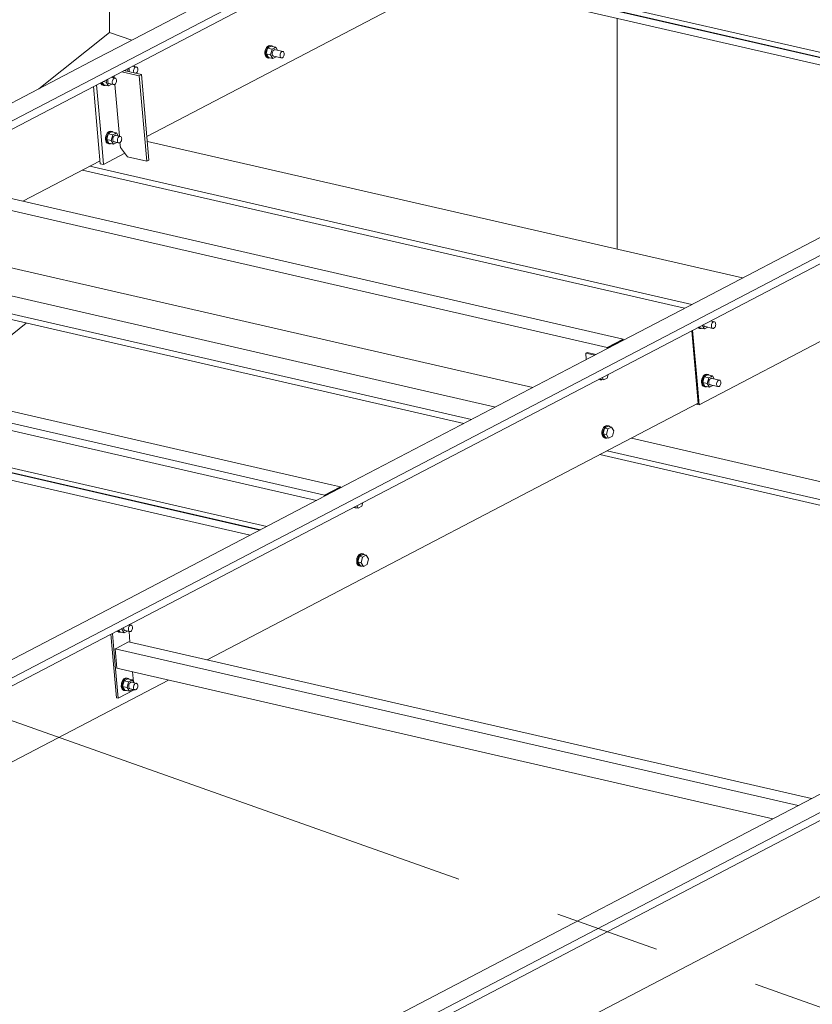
# Model space of a CAD drawing. Header units: millimetres. Extents: x 6879 to 7883, y 14059 to 14709.
# Tile 54 of 85: x 7172 to 7191, y 14350 to 14374. Entities that reach past the tile are written whole.
import ezdxf

# ---------------------------------------------------------------- set-up
doc = ezdxf.new("R2010")
doc.units = ezdxf.units.MM
doc.header["$LTSCALE"] = 10
doc.linetypes.add('MITTE', pattern=[2, 1.25, -0.25, 0.25, -0.25])
doc.layers.add('PS_DIM', color=4, linetype='Continuous', lineweight=13)
doc.layers.add('PS_SOLID', color=7, linetype='Continuous', lineweight=30)

# ---------------------------------------------------------------- blocks, each defined once
blk = doc.blocks.new('uh')
at = {"layer": 'PS_SOLID', "color": 7, "linetype": 'Continuous', "lineweight": 13, "extrusion": (-1.11022e-16, 0.902689, 0.430295)}
for p, q in [((8228.576, 14392.239), (8228.576, 14395.353)), ((8240.684, 14392.574), (8240.684, 14387.067)), ((8226.892, 14390.892), (8228.576, 14392.239)), ((8229.108, 14392.05), (8228.576, 14392.239)), ((8224.483, 14383.608), (8226.591, 14385.307))]:
    blk.add_line(p, q, dxfattribs=at)
at = {"layer": 'PS_SOLID', "color": 31, "linetype": 'Continuous', "lineweight": 13, "extrusion": (-1.11022e-16, 0.902689, 0.430295)}
for p, q in [((8251.444, 14390.4), (8236.262, 14393.884)), ((8251.281, 14390.314), (8235.879, 14393.849)), ((8251.294, 14390.321), (8235.892, 14393.856)), ((8235.895, 14393.673), (8251.052, 14390.195)), ((8240.824, 14384.925), (8223.821, 14388.827)), ((8223.44, 14388.628), (8232.736, 14386.494)), ((8224.123, 14387.109), (8238.673, 14383.77)), ((8232.736, 14386.494), (8236.332, 14385.669)), ((8236.332, 14385.669), (8240.443, 14384.726)), ((8233.874, 14381.452), (8217.409, 14385.231)), ((8233.705, 14381.204), (8216.702, 14385.107)), ((8216.718, 14384.93), (8233.516, 14381.075)), ((8240.824, 14384.925), (8240.443, 14384.726)), ((8240.443, 14384.726), (8240.445, 14384.697)), ((8240.813, 14384.9), (8240.457, 14384.714)), ((8240.457, 14384.714), (8240.458, 14384.703)), ((8240.608, 14384.793), (8240.622, 14384.789)), ((8240.814, 14384.889), (8240.813, 14384.9)), ((8240.827, 14384.896), (8240.824, 14384.925)), ((8232.164, 14380.369), (8216.809, 14383.893)), ((8232.177, 14380.375), (8216.822, 14383.899)), ((8232.328, 14380.454), (8217.192, 14383.928)), ((8216.825, 14383.717), (8231.935, 14380.249)), ((8234.087, 14381.404), (8233.874, 14381.452)), ((8234.087, 14381.404), (8233.705, 14381.204)), ((8233.708, 14381.175), (8233.705, 14381.204)), ((8234.075, 14381.379), (8233.72, 14381.193)), ((8233.72, 14381.193), (8233.72, 14381.182)), ((8234.076, 14381.368), (8234.075, 14381.379)), ((8234.089, 14381.375), (8234.087, 14381.404))]:
    blk.add_line(p, q, dxfattribs=at)
at = {"layer": 'PS_SOLID', "color": 6, "linetype": 'Continuous', "lineweight": 13, "extrusion": (-1.11022e-16, 0.902689, 0.430295)}
for p, q in [((8232.161, 14393.646), (8228.793, 14391.886)), ((8189.588, 14370.964), (8232.938, 14393.619)), ((8224.042, 14388.776), (8232.954, 14393.433)), ((8229.47, 14389.757), (8236.09, 14393.216)), ((8228.793, 14391.886), (8228.284, 14391.62)), ((8232.29, 14391.809), (8232.283, 14391.769)), ((8232.283, 14391.769), (8232.283, 14391.729)), ((8232.304, 14391.847), (8232.29, 14391.809)), ((8232.323, 14391.88), (8232.304, 14391.847)), ((8232.306, 14391.763), (8232.313, 14391.803)), ((8232.306, 14391.724), (8232.306, 14391.763)), ((8232.313, 14391.728), (8232.347, 14391.862)), ((8232.313, 14391.803), (8232.327, 14391.841)), ((8232.347, 14391.905), (8232.323, 14391.88)), ((8232.327, 14391.841), (8232.346, 14391.874)), ((8232.346, 14391.874), (8232.37, 14391.9)), ((8232.372, 14391.921), (8232.347, 14391.905)), ((8232.435, 14391.908), (8232.347, 14391.862)), ((8232.456, 14391.837), (8232.347, 14391.862)), ((8232.37, 14391.9), (8232.396, 14391.916)), ((8232.399, 14391.927), (8232.372, 14391.921)), ((8232.396, 14391.916), (8232.422, 14391.921)), ((8232.423, 14391.921), (8232.399, 14391.927)), ((8232.421, 14391.703), (8232.456, 14391.837)), ((8232.422, 14391.921), (8232.435, 14391.919)), ((8232.446, 14391.916), (8232.423, 14391.921)), ((8232.435, 14391.919), (8232.446, 14391.916)), ((8232.544, 14391.883), (8232.435, 14391.908)), ((8232.467, 14391.901), (8232.446, 14391.916)), ((8232.456, 14391.837), (8232.503, 14391.862)), ((8232.463, 14391.765), (8232.459, 14391.743)), ((8232.47, 14391.785), (8232.463, 14391.765)), ((8232.48, 14391.803), (8232.47, 14391.785)), ((8232.493, 14391.816), (8232.48, 14391.803)), ((8232.506, 14391.825), (8232.493, 14391.816)), ((8232.503, 14391.862), (8232.544, 14391.883)), ((8232.52, 14391.828), (8232.506, 14391.825)), ((8232.533, 14391.825), (8232.52, 14391.828)), ((8232.719, 14391.782), (8232.533, 14391.825)), ((8232.587, 14391.813), (8232.544, 14391.883)), ((8232.655, 14391.742), (8232.666, 14391.76)), ((8232.666, 14391.76), (8232.678, 14391.774)), ((8232.678, 14391.774), (8232.692, 14391.782)), ((8232.692, 14391.782), (8232.706, 14391.785)), ((8232.706, 14391.785), (8232.719, 14391.782)), ((8232.73, 14391.774), (8232.719, 14391.782)), ((8232.739, 14391.76), (8232.73, 14391.774)), ((8232.744, 14391.743), (8232.739, 14391.76)), ((8228.284, 14391.62), (8224.915, 14389.859)), ((8232.283, 14391.729), (8232.29, 14391.694)), ((8232.29, 14391.694), (8232.303, 14391.664)), ((8232.303, 14391.664), (8232.322, 14391.644)), ((8232.313, 14391.688), (8232.306, 14391.724)), ((8232.313, 14391.728), (8232.367, 14391.64)), ((8232.313, 14391.728), (8232.421, 14391.703)), ((8232.326, 14391.659), (8232.313, 14391.688)), ((8232.322, 14391.644), (8232.345, 14391.633)), ((8232.345, 14391.638), (8232.326, 14391.659)), ((8232.368, 14391.627), (8232.345, 14391.638)), ((8232.345, 14391.633), (8232.368, 14391.627)), ((8232.367, 14391.64), (8232.475, 14391.615)), ((8232.368, 14391.627), (8232.394, 14391.628)), ((8232.394, 14391.628), (8232.403, 14391.631)), ((8232.475, 14391.615), (8232.421, 14391.703)), ((8232.459, 14391.743), (8232.459, 14391.722)), ((8232.459, 14391.722), (8232.462, 14391.703)), ((8232.462, 14391.703), (8232.469, 14391.688)), ((8232.469, 14391.688), (8232.48, 14391.677)), ((8232.475, 14391.615), (8232.555, 14391.656)), ((8232.48, 14391.677), (8232.492, 14391.671)), ((8232.492, 14391.671), (8232.677, 14391.628)), ((8232.644, 14391.701), (8232.648, 14391.722)), ((8232.644, 14391.68), (8232.644, 14391.701)), ((8232.648, 14391.661), (8232.644, 14391.68)), ((8232.648, 14391.722), (8232.655, 14391.742)), ((8232.655, 14391.645), (8232.648, 14391.661)), ((8232.665, 14391.634), (8232.655, 14391.645)), ((8232.677, 14391.628), (8232.665, 14391.634)), ((8232.677, 14391.628), (8232.691, 14391.628)), ((8232.691, 14391.628), (8232.705, 14391.634)), ((8232.705, 14391.634), (8232.718, 14391.645)), ((8232.718, 14391.645), (8232.73, 14391.661)), ((8232.73, 14391.661), (8232.738, 14391.68)), ((8232.738, 14391.68), (8232.744, 14391.701)), ((8232.746, 14391.723), (8232.744, 14391.743)), ((8232.744, 14391.701), (8232.746, 14391.723)), ((8228.932, 14391.332), (8229.006, 14391.315)), ((8229.006, 14391.315), (8229.023, 14391.379)), ((8229.011, 14391.308), (8229.006, 14391.315)), ((8229.048, 14391.377), (8229.044, 14391.355)), ((8229.044, 14391.355), (8229.044, 14391.334)), ((8229.044, 14391.334), (8229.047, 14391.315)), ((8229.047, 14391.315), (8229.054, 14391.299)), ((8229.055, 14391.396), (8229.048, 14391.377)), ((8229.054, 14391.299), (8229.057, 14391.297)), ((8229.227, 14391.412), (8229.129, 14391.434)), ((8229.152, 14391.33), (8229.156, 14391.352)), ((8229.152, 14391.309), (8229.152, 14391.33)), ((8229.156, 14391.29), (8229.152, 14391.309)), ((8229.156, 14391.352), (8229.164, 14391.372)), ((8229.163, 14391.275), (8229.156, 14391.29)), ((8229.172, 14391.424), (8229.157, 14391.449)), ((8229.164, 14391.372), (8229.174, 14391.389)), ((8229.174, 14391.389), (8229.186, 14391.403)), ((8229.186, 14391.403), (8229.2, 14391.412)), ((8229.2, 14391.412), (8229.214, 14391.415)), ((8229.214, 14391.415), (8229.227, 14391.412)), ((8229.226, 14391.275), (8229.238, 14391.291)), ((8229.238, 14391.403), (8229.227, 14391.412)), ((8229.247, 14391.39), (8229.238, 14391.403)), ((8229.238, 14391.291), (8229.247, 14391.31)), ((8229.253, 14391.372), (8229.247, 14391.39)), ((8229.247, 14391.31), (8229.252, 14391.331)), ((8229.252, 14391.331), (8229.254, 14391.352)), ((8229.254, 14391.352), (8229.253, 14391.372)), ((8228.402, 14391.054), (8228.444, 14390.986)), ((8228.424, 14391.066), (8228.498, 14391.049)), ((8228.498, 14391.049), (8228.514, 14391.113)), ((8228.539, 14391.111), (8228.535, 14391.089)), ((8228.535, 14391.089), (8228.535, 14391.068)), ((8228.535, 14391.068), (8228.539, 14391.049)), ((8228.546, 14391.13), (8228.539, 14391.111)), ((8228.539, 14391.049), (8228.546, 14391.034)), ((8228.719, 14391.146), (8228.62, 14391.169)), ((8228.644, 14391.064), (8228.648, 14391.086)), ((8228.644, 14391.043), (8228.644, 14391.064)), ((8228.663, 14391.159), (8228.648, 14391.183)), ((8228.648, 14391.086), (8228.655, 14391.106)), ((8228.655, 14391.106), (8228.665, 14391.124)), ((8228.665, 14391.124), (8228.678, 14391.137)), ((8228.678, 14391.137), (8228.692, 14391.146)), ((8228.692, 14391.146), (8228.706, 14391.149)), ((8228.706, 14391.149), (8228.719, 14391.146)), ((8228.73, 14391.137), (8228.719, 14391.146)), ((8228.739, 14391.124), (8228.73, 14391.137)), ((8228.738, 14391.044), (8228.744, 14391.065)), ((8228.744, 14391.106), (8228.739, 14391.124)), ((8228.746, 14391.086), (8228.744, 14391.106)), ((8228.744, 14391.065), (8228.746, 14391.086)), ((8229.165, 14391.272), (8229.163, 14391.275)), ((8229.209, 14391.262), (8229.213, 14391.264)), ((8229.213, 14391.264), (8229.226, 14391.275)), ((8228.368, 14391.037), (8228.38, 14391.01)), ((8228.38, 14391.01), (8228.399, 14390.989)), ((8228.389, 14391.034), (8228.387, 14391.047)), ((8228.403, 14391.005), (8228.389, 14391.034)), ((8228.399, 14390.989), (8228.422, 14390.979)), ((8228.422, 14390.984), (8228.403, 14391.005)), ((8228.445, 14390.973), (8228.422, 14390.984)), ((8228.422, 14390.979), (8228.445, 14390.973)), ((8228.444, 14390.986), (8228.552, 14390.961)), ((8228.445, 14390.973), (8228.47, 14390.974)), ((8228.47, 14390.974), (8228.479, 14390.977)), ((8228.552, 14390.961), (8228.498, 14391.049)), ((8228.546, 14391.034), (8228.556, 14391.023)), ((8228.552, 14390.961), (8228.632, 14391.002)), ((8228.556, 14391.023), (8228.568, 14391.017)), ((8228.568, 14391.017), (8228.677, 14390.992)), ((8228.647, 14391.024), (8228.644, 14391.043)), ((8228.655, 14391.009), (8228.647, 14391.024)), ((8228.665, 14390.998), (8228.655, 14391.009)), ((8228.677, 14390.992), (8228.665, 14390.998)), ((8228.677, 14390.992), (8228.691, 14390.992)), ((8228.691, 14390.992), (8228.705, 14390.998)), ((8228.705, 14390.998), (8228.718, 14391.009)), ((8228.718, 14391.009), (8228.729, 14391.025)), ((8228.729, 14391.025), (8228.738, 14391.044)), ((8228.572, 14389.877), (8228.546, 14389.861)), ((8228.598, 14389.883), (8228.572, 14389.877)), ((8228.595, 14389.872), (8228.621, 14389.878)), ((8228.623, 14389.877), (8228.598, 14389.883)), ((8228.621, 14389.878), (8228.634, 14389.875)), ((8228.646, 14389.872), (8228.623, 14389.877)), ((8228.483, 14389.725), (8228.482, 14389.685)), ((8228.482, 14389.685), (8228.489, 14389.65)), ((8228.49, 14389.765), (8228.483, 14389.725)), ((8228.489, 14389.65), (8228.503, 14389.62)), ((8228.504, 14389.803), (8228.49, 14389.765)), ((8228.523, 14389.836), (8228.504, 14389.803)), ((8228.505, 14389.68), (8228.506, 14389.719)), ((8228.512, 14389.644), (8228.505, 14389.68)), ((8228.506, 14389.719), (8228.513, 14389.76)), ((8228.526, 14389.615), (8228.512, 14389.644)), ((8228.513, 14389.684), (8228.547, 14389.818)), ((8228.513, 14389.76), (8228.527, 14389.797)), ((8228.513, 14389.684), (8228.566, 14389.596)), ((8228.513, 14389.684), (8228.621, 14389.659)), ((8228.546, 14389.861), (8228.523, 14389.836)), ((8228.527, 14389.797), (8228.546, 14389.83)), ((8228.546, 14389.83), (8228.569, 14389.856)), ((8228.635, 14389.864), (8228.547, 14389.818)), ((8228.655, 14389.793), (8228.547, 14389.818)), ((8228.569, 14389.856), (8228.595, 14389.872)), ((8228.621, 14389.659), (8228.655, 14389.793)), ((8228.675, 14389.571), (8228.621, 14389.659)), ((8228.634, 14389.875), (8228.646, 14389.872)), ((8228.743, 14389.839), (8228.635, 14389.864)), ((8228.666, 14389.857), (8228.646, 14389.872)), ((8228.655, 14389.793), (8228.703, 14389.818)), ((8228.662, 14389.721), (8228.658, 14389.699)), ((8228.658, 14389.699), (8228.658, 14389.678)), ((8228.658, 14389.678), (8228.662, 14389.659)), ((8228.669, 14389.741), (8228.662, 14389.721)), ((8228.662, 14389.659), (8228.669, 14389.644)), ((8228.68, 14389.759), (8228.669, 14389.741)), ((8228.669, 14389.644), (8228.679, 14389.633)), ((8228.692, 14389.772), (8228.68, 14389.759)), ((8228.706, 14389.781), (8228.692, 14389.772)), ((8228.703, 14389.818), (8228.743, 14389.839)), ((8228.72, 14389.784), (8228.706, 14389.781)), ((8228.733, 14389.781), (8228.72, 14389.784)), ((8228.842, 14389.756), (8228.733, 14389.781)), ((8228.786, 14389.769), (8228.743, 14389.839)), ((8228.767, 14389.675), (8228.771, 14389.696)), ((8228.767, 14389.654), (8228.767, 14389.675)), ((8228.77, 14389.635), (8228.767, 14389.654)), ((8228.771, 14389.696), (8228.778, 14389.716)), ((8228.778, 14389.716), (8228.788, 14389.734)), ((8228.788, 14389.734), (8228.801, 14389.747)), ((8228.801, 14389.747), (8228.814, 14389.756)), ((8228.814, 14389.756), (8228.828, 14389.759)), ((8228.828, 14389.759), (8228.842, 14389.756)), ((8228.853, 14389.748), (8228.842, 14389.756)), ((8228.852, 14389.635), (8228.861, 14389.654)), ((8228.862, 14389.734), (8228.853, 14389.748)), ((8228.861, 14389.654), (8228.867, 14389.675)), ((8228.867, 14389.717), (8228.862, 14389.734)), ((8228.869, 14389.696), (8228.867, 14389.717)), ((8228.867, 14389.675), (8228.869, 14389.696)), ((8207.243, 14366.912), (8250.593, 14389.567)), ((8228.503, 14389.62), (8228.522, 14389.6)), ((8228.522, 14389.6), (8228.545, 14389.589)), ((8228.545, 14389.594), (8228.526, 14389.615)), ((8228.568, 14389.584), (8228.545, 14389.594)), ((8228.545, 14389.589), (8228.568, 14389.584)), ((8228.566, 14389.596), (8228.675, 14389.571)), ((8228.568, 14389.584), (8228.593, 14389.584)), ((8228.593, 14389.584), (8228.602, 14389.587)), ((8228.675, 14389.571), (8228.754, 14389.613)), ((8228.679, 14389.633), (8228.691, 14389.627)), ((8228.691, 14389.627), (8228.8, 14389.602)), ((8228.778, 14389.619), (8228.77, 14389.635)), ((8228.788, 14389.608), (8228.778, 14389.619)), ((8228.8, 14389.602), (8228.788, 14389.608)), ((8228.8, 14389.602), (8228.814, 14389.602)), ((8228.814, 14389.602), (8228.828, 14389.608)), ((8228.828, 14389.608), (8228.841, 14389.619)), ((8228.841, 14389.619), (8228.852, 14389.635)), ((8207.26, 14366.727), (8250.61, 14389.382)), ((8226.51, 14388.21), (8228.353, 14389.173)), ((8245.94, 14387.568), (8242.571, 14385.807)), ((8242.571, 14385.807), (8240.239, 14384.589)), ((8224.899, 14362.86), (8268.249, 14385.515)), ((8224.915, 14362.675), (8268.265, 14385.33)), ((8242.605, 14385.198), (8242.609, 14385.195)), ((8242.609, 14385.195), (8242.632, 14385.184)), ((8242.632, 14385.189), (8242.618, 14385.205)), ((8242.655, 14385.179), (8242.632, 14385.189)), ((8242.632, 14385.184), (8242.655, 14385.179)), ((8242.638, 14385.216), (8242.654, 14385.191)), ((8242.654, 14385.191), (8242.762, 14385.166)), ((8242.655, 14385.179), (8242.68, 14385.179)), ((8242.68, 14385.179), (8242.689, 14385.183)), ((8242.762, 14385.166), (8242.709, 14385.253)), ((8242.745, 14385.272), (8242.749, 14385.255)), ((8242.749, 14385.255), (8242.756, 14385.239)), ((8242.756, 14385.239), (8242.766, 14385.228)), ((8242.762, 14385.166), (8242.842, 14385.208)), ((8242.766, 14385.228), (8242.778, 14385.222)), ((8242.778, 14385.222), (8242.964, 14385.18)), ((8243.005, 14385.334), (8242.907, 14385.356)), ((8242.931, 14385.252), (8242.935, 14385.273)), ((8242.931, 14385.231), (8242.931, 14385.252)), ((8242.934, 14385.212), (8242.931, 14385.231)), ((8242.941, 14385.196), (8242.934, 14385.212)), ((8242.935, 14385.273), (8242.942, 14385.294)), ((8242.951, 14385.185), (8242.941, 14385.196)), ((8242.942, 14385.294), (8242.952, 14385.311)), ((8242.964, 14385.18), (8242.951, 14385.185)), ((8242.952, 14385.311), (8242.965, 14385.325)), ((8242.964, 14385.18), (8242.977, 14385.18)), ((8242.965, 14385.325), (8242.978, 14385.333)), ((8242.977, 14385.18), (8242.991, 14385.185)), ((8242.978, 14385.333), (8242.992, 14385.336)), ((8242.991, 14385.185), (8243.005, 14385.197)), ((8242.992, 14385.336), (8243.005, 14385.334)), ((8243.017, 14385.325), (8243.005, 14385.334)), ((8243.005, 14385.197), (8243.016, 14385.212)), ((8243.016, 14385.212), (8243.025, 14385.231)), ((8243.025, 14385.312), (8243.017, 14385.325)), ((8243.031, 14385.294), (8243.025, 14385.312)), ((8243.025, 14385.231), (8243.031, 14385.252)), ((8243.033, 14385.274), (8243.031, 14385.294)), ((8243.031, 14385.252), (8243.033, 14385.274)), ((8242.463, 14385.124), (8242.616, 14383.387)), ((8242.596, 14383.832), (8242.481, 14385.133)), ((8242.638, 14383.359), (8246.008, 14385.121)), ((8240.239, 14384.589), (8234.391, 14381.533)), ((8242.714, 14384.008), (8242.7, 14383.97)), ((8242.733, 14384.041), (8242.714, 14384.008)), ((8242.723, 14383.889), (8242.757, 14384.023)), ((8242.756, 14384.066), (8242.733, 14384.041)), ((8242.737, 14384.003), (8242.756, 14384.036)), ((8242.782, 14384.082), (8242.756, 14384.066)), ((8242.756, 14384.036), (8242.779, 14384.061)), ((8242.845, 14384.069), (8242.757, 14384.023)), ((8242.865, 14383.998), (8242.757, 14384.023)), ((8242.779, 14384.061), (8242.805, 14384.077)), ((8242.808, 14384.088), (8242.782, 14384.082)), ((8242.805, 14384.077), (8242.831, 14384.083)), ((8242.833, 14384.083), (8242.808, 14384.088)), ((8242.831, 14384.083), (8242.844, 14384.08)), ((8242.856, 14384.077), (8242.833, 14384.083)), ((8242.844, 14384.08), (8242.856, 14384.077)), ((8242.953, 14384.044), (8242.845, 14384.069)), ((8242.876, 14384.062), (8242.856, 14384.077)), ((8242.865, 14383.998), (8242.913, 14384.023)), ((8242.913, 14384.023), (8242.953, 14384.044)), ((8242.996, 14383.974), (8242.953, 14384.044)), ((8242.638, 14383.359), (8242.596, 14383.832)), ((8242.7, 14383.97), (8242.692, 14383.93)), ((8242.692, 14383.93), (8242.692, 14383.891)), ((8242.692, 14383.891), (8242.699, 14383.855)), ((8242.699, 14383.855), (8242.713, 14383.826)), ((8242.713, 14383.826), (8242.732, 14383.805)), ((8242.715, 14383.885), (8242.716, 14383.925)), ((8242.722, 14383.85), (8242.715, 14383.885)), ((8242.716, 14383.925), (8242.723, 14383.965)), ((8242.736, 14383.82), (8242.722, 14383.85)), ((8242.723, 14383.965), (8242.737, 14384.003)), ((8242.723, 14383.889), (8242.776, 14383.801)), ((8242.723, 14383.889), (8242.831, 14383.864)), ((8242.732, 14383.805), (8242.755, 14383.794)), ((8242.755, 14383.8), (8242.736, 14383.82)), ((8242.778, 14383.789), (8242.755, 14383.8)), ((8242.755, 14383.794), (8242.778, 14383.789)), ((8242.776, 14383.801), (8242.885, 14383.776)), ((8242.778, 14383.789), (8242.803, 14383.789)), ((8242.803, 14383.789), (8242.812, 14383.793)), ((8242.831, 14383.864), (8242.865, 14383.998)), ((8242.885, 14383.776), (8242.831, 14383.864)), ((8242.872, 14383.926), (8242.868, 14383.905)), ((8242.868, 14383.905), (8242.868, 14383.884)), ((8242.868, 14383.884), (8242.872, 14383.865)), ((8242.879, 14383.946), (8242.872, 14383.926)), ((8242.872, 14383.865), (8242.879, 14383.849)), ((8242.89, 14383.964), (8242.879, 14383.946)), ((8242.879, 14383.849), (8242.889, 14383.838)), ((8242.885, 14383.776), (8242.964, 14383.818)), ((8242.889, 14383.838), (8242.901, 14383.832)), ((8242.902, 14383.977), (8242.89, 14383.964)), ((8242.901, 14383.832), (8243.087, 14383.79)), ((8242.916, 14383.986), (8242.902, 14383.977)), ((8242.93, 14383.989), (8242.916, 14383.986)), ((8242.943, 14383.986), (8242.93, 14383.989)), ((8243.128, 14383.944), (8242.943, 14383.986)), ((8243.053, 14383.841), (8243.054, 14383.862)), ((8243.057, 14383.822), (8243.053, 14383.841)), ((8243.054, 14383.862), (8243.057, 14383.884)), ((8243.057, 14383.884), (8243.065, 14383.904)), ((8243.064, 14383.806), (8243.057, 14383.822)), ((8243.074, 14383.795), (8243.064, 14383.806)), ((8243.065, 14383.904), (8243.075, 14383.921)), ((8243.087, 14383.79), (8243.074, 14383.795)), ((8243.075, 14383.921), (8243.088, 14383.935)), ((8243.087, 14383.79), (8243.1, 14383.79)), ((8243.088, 14383.935), (8243.101, 14383.943)), ((8243.1, 14383.79), (8243.114, 14383.796)), ((8243.101, 14383.943), (8243.115, 14383.946)), ((8243.114, 14383.796), (8243.127, 14383.807)), ((8243.115, 14383.946), (8243.128, 14383.944)), ((8243.127, 14383.807), (8243.139, 14383.822)), ((8243.14, 14383.935), (8243.128, 14383.944)), ((8243.139, 14383.822), (8243.148, 14383.842)), ((8243.148, 14383.922), (8243.14, 14383.935)), ((8243.154, 14383.904), (8243.148, 14383.922)), ((8243.148, 14383.842), (8243.154, 14383.863)), ((8243.156, 14383.884), (8243.154, 14383.904)), ((8243.154, 14383.863), (8243.156, 14383.884)), ((8230.905, 14377.273), (8242.616, 14383.393)), ((8242.578, 14383.373), (8242.638, 14383.359)), ((8242.616, 14383.387), (8242.608, 14383.389)), ((8234.391, 14381.533), (8228.714, 14378.566)), ((8228.714, 14378.566), (8221.17, 14374.623)), ((8217.083, 14370.049), (8229.984, 14376.791)), ((8246.37, 14374.514), (8234.293, 14368.202)), ((8234.739, 14365.998), (8247.64, 14372.74))]:
    blk.add_line(p, q, dxfattribs=at)
at = {"layer": 'PS_SOLID', "color": 3, "linetype": 'Continuous', "lineweight": 13, "extrusion": (-1.11022e-16, 0.902689, 0.430295)}
for p, q in [((8229.289, 14391.206), (8228.874, 14391.301)), ((8229.34, 14391.232), (8228.924, 14391.328)), ((8229.158, 14391.447), (8229.158, 14391.449)), ((8228.687, 14391.204), (8228.692, 14391.152)), ((8229.289, 14391.206), (8229.34, 14391.232)), ((8229.469, 14389.167), (8229.289, 14391.206)), ((8229.52, 14389.194), (8229.34, 14391.232)), ((8228.196, 14390.947), (8228.359, 14389.106)), ((8228.384, 14389.664), (8228.268, 14390.984)), ((8228.705, 14390.998), (8228.815, 14389.762)), ((8228.435, 14389.089), (8228.384, 14389.664)), ((8228.828, 14389.609), (8228.838, 14389.493)), ((8228.838, 14389.493), (8229.008, 14389.273)), ((8243.669, 14386.381), (8229.481, 14389.638)), ((8228.435, 14389.089), (8228.945, 14389.355)), ((8229.008, 14389.273), (8229.469, 14389.167)), ((8229.469, 14389.167), (8229.52, 14389.194)), ((8227.931, 14388.952), (8242.285, 14385.658)), ((8228.107, 14389.045), (8242.462, 14385.75)), ((8228.359, 14389.106), (8228.435, 14389.089)), ((8223.447, 14386.593), (8237.78, 14383.304)), ((8222.616, 14386.22), (8237.03, 14382.912)), ((8222.792, 14386.312), (8237.206, 14383.004)), ((8241.022, 14382.56), (8255.436, 14379.252)), ((8240.272, 14382.168), (8254.686, 14378.86)), ((8240.448, 14382.26), (8254.862, 14378.952))]:
    blk.add_line(p, q, dxfattribs=at)
at = {"layer": 'PS_SOLID', "color": 61, "linetype": 'Continuous', "lineweight": 13, "extrusion": (-1.11022e-16, 0.902689, 0.430295)}
for p, q in [((8239.964, 14384.608), (8239.933, 14384.592)), ((8239.933, 14384.592), (8240.15, 14384.542)), ((8239.933, 14384.592), (8239.946, 14384.436)), ((8240.181, 14384.559), (8239.964, 14384.608)), ((8240.357, 14383.949), (8240.323, 14384.006)), ((8240.445, 14383.995), (8240.467, 14384.081)), ((8240.246, 14383.966), (8240.259, 14383.96)), ((8240.259, 14383.965), (8240.254, 14383.97)), ((8240.282, 14383.954), (8240.259, 14383.965)), ((8240.259, 14383.96), (8240.282, 14383.954)), ((8240.273, 14383.98), (8240.281, 14383.967)), ((8240.281, 14383.967), (8240.357, 14383.949)), ((8240.282, 14383.954), (8240.307, 14383.955)), ((8240.307, 14383.955), (8240.316, 14383.958)), ((8240.357, 14383.949), (8240.445, 14383.995)), ((8240.383, 14382.842), (8240.36, 14382.817)), ((8240.409, 14382.858), (8240.383, 14382.842)), ((8240.383, 14382.811), (8240.406, 14382.837)), ((8240.472, 14382.845), (8240.384, 14382.799)), ((8240.406, 14382.837), (8240.432, 14382.853)), ((8240.435, 14382.864), (8240.409, 14382.858)), ((8240.432, 14382.853), (8240.458, 14382.859)), ((8240.46, 14382.858), (8240.435, 14382.864)), ((8240.458, 14382.859), (8240.471, 14382.856)), ((8240.483, 14382.853), (8240.46, 14382.858)), ((8240.471, 14382.856), (8240.483, 14382.853)), ((8240.549, 14382.827), (8240.472, 14382.845)), ((8240.503, 14382.838), (8240.483, 14382.853)), ((8240.32, 14382.706), (8240.319, 14382.677)), ((8240.319, 14382.677), (8240.319, 14382.666)), ((8240.319, 14382.666), (8240.326, 14382.631)), ((8240.327, 14382.746), (8240.32, 14382.706)), ((8240.326, 14382.631), (8240.34, 14382.601)), ((8240.341, 14382.784), (8240.327, 14382.746)), ((8240.34, 14382.601), (8240.359, 14382.581)), ((8240.36, 14382.817), (8240.341, 14382.784)), ((8240.342, 14382.661), (8240.343, 14382.7)), ((8240.349, 14382.625), (8240.342, 14382.661)), ((8240.343, 14382.7), (8240.35, 14382.741)), ((8240.363, 14382.596), (8240.349, 14382.625)), ((8240.384, 14382.799), (8240.35, 14382.665)), ((8240.35, 14382.741), (8240.364, 14382.778)), ((8240.35, 14382.665), (8240.404, 14382.577)), ((8240.426, 14382.647), (8240.35, 14382.665)), ((8240.382, 14382.575), (8240.363, 14382.596)), ((8240.364, 14382.778), (8240.383, 14382.811)), ((8240.461, 14382.781), (8240.384, 14382.799)), ((8240.426, 14382.647), (8240.461, 14382.781)), ((8240.48, 14382.559), (8240.426, 14382.647)), ((8240.461, 14382.781), (8240.549, 14382.827)), ((8240.48, 14382.559), (8240.568, 14382.605)), ((8240.603, 14382.739), (8240.549, 14382.827)), ((8240.568, 14382.605), (8240.603, 14382.739)), ((8240.359, 14382.581), (8240.382, 14382.57)), ((8240.405, 14382.565), (8240.382, 14382.575)), ((8240.382, 14382.57), (8240.405, 14382.565)), ((8240.404, 14382.577), (8240.48, 14382.559)), ((8240.405, 14382.565), (8240.43, 14382.565)), ((8240.43, 14382.565), (8240.439, 14382.568)), ((8234.598, 14380.939), (8234.62, 14381.025)), ((8234.398, 14380.91), (8234.411, 14380.904)), ((8234.411, 14380.909), (8234.407, 14380.914)), ((8234.434, 14380.898), (8234.411, 14380.909)), ((8234.411, 14380.904), (8234.434, 14380.898)), ((8234.425, 14380.923), (8234.433, 14380.91)), ((8234.433, 14380.91), (8234.51, 14380.893)), ((8234.434, 14380.898), (8234.46, 14380.898)), ((8234.46, 14380.898), (8234.469, 14380.902)), ((8234.475, 14380.95), (8234.51, 14380.893)), ((8234.51, 14380.893), (8234.598, 14380.939)), ((8234.535, 14379.786), (8234.512, 14379.761)), ((8234.561, 14379.802), (8234.535, 14379.786)), ((8234.535, 14379.755), (8234.558, 14379.781)), ((8234.624, 14379.789), (8234.536, 14379.743)), ((8234.558, 14379.781), (8234.584, 14379.797)), ((8234.587, 14379.808), (8234.561, 14379.802)), ((8234.584, 14379.797), (8234.61, 14379.802)), ((8234.612, 14379.802), (8234.587, 14379.808)), ((8234.61, 14379.802), (8234.623, 14379.8)), ((8234.635, 14379.797), (8234.612, 14379.802)), ((8234.623, 14379.8), (8234.635, 14379.797)), ((8234.701, 14379.771), (8234.624, 14379.789)), ((8234.655, 14379.782), (8234.635, 14379.797)), ((8234.479, 14379.69), (8234.472, 14379.65)), ((8234.472, 14379.65), (8234.472, 14379.621)), ((8234.472, 14379.621), (8234.472, 14379.61)), ((8234.472, 14379.61), (8234.478, 14379.575)), ((8234.478, 14379.575), (8234.492, 14379.545)), ((8234.493, 14379.728), (8234.479, 14379.69)), ((8234.492, 14379.545), (8234.511, 14379.524)), ((8234.512, 14379.761), (8234.493, 14379.728)), ((8234.495, 14379.644), (8234.502, 14379.684)), ((8234.495, 14379.605), (8234.495, 14379.644)), ((8234.501, 14379.569), (8234.495, 14379.605)), ((8234.515, 14379.54), (8234.501, 14379.569)), ((8234.536, 14379.743), (8234.502, 14379.609)), ((8234.502, 14379.684), (8234.516, 14379.722)), ((8234.502, 14379.609), (8234.556, 14379.521)), ((8234.502, 14379.609), (8234.579, 14379.591)), ((8234.516, 14379.722), (8234.535, 14379.755)), ((8234.613, 14379.725), (8234.536, 14379.743)), ((8234.579, 14379.591), (8234.613, 14379.725)), ((8234.579, 14379.591), (8234.632, 14379.503)), ((8234.613, 14379.725), (8234.701, 14379.771)), ((8234.632, 14379.503), (8234.721, 14379.549)), ((8234.755, 14379.683), (8234.701, 14379.771)), ((8234.721, 14379.549), (8234.755, 14379.683)), ((8234.511, 14379.524), (8234.534, 14379.514)), ((8234.534, 14379.519), (8234.515, 14379.54)), ((8234.557, 14379.508), (8234.534, 14379.519)), ((8234.534, 14379.514), (8234.557, 14379.508)), ((8234.556, 14379.521), (8234.632, 14379.503)), ((8234.557, 14379.508), (8234.583, 14379.509)), ((8234.583, 14379.509), (8234.592, 14379.512))]:
    blk.add_line(p, q, dxfattribs=at)
at = {"layer": 'PS_SOLID', "color": 40, "linetype": 'Continuous', "lineweight": 13, "extrusion": (-1.11022e-16, 0.902689, 0.430295)}
for p, q in [((8228.691, 14377.427), (8228.649, 14377.905)), ((8228.762, 14377.964), (8228.777, 14377.947)), ((8228.781, 14377.963), (8228.777, 14377.972)), ((8228.777, 14377.947), (8228.8, 14377.937)), ((8228.8, 14377.942), (8228.781, 14377.963)), ((8228.798, 14377.983), (8228.822, 14377.943)), ((8228.823, 14377.931), (8228.8, 14377.942)), ((8228.8, 14377.937), (8228.823, 14377.931)), ((8228.822, 14377.943), (8228.93, 14377.919)), ((8228.823, 14377.931), (8228.849, 14377.931)), ((8228.849, 14377.931), (8228.858, 14377.935)), ((8228.854, 14378.012), (8228.876, 14378.007)), ((8228.876, 14378.007), (8228.881, 14378.026)), ((8228.93, 14377.919), (8228.876, 14378.007)), ((8228.913, 14378.043), (8228.913, 14378.026)), ((8228.913, 14378.026), (8228.917, 14378.007)), ((8228.917, 14378.007), (8228.924, 14377.992)), ((8228.924, 14377.992), (8228.934, 14377.981)), ((8228.93, 14377.919), (8229.01, 14377.96)), ((8228.934, 14377.981), (8228.947, 14377.975)), ((8228.947, 14377.975), (8229.061, 14377.949)), ((8229.028, 14378.021), (8229.032, 14378.042)), ((8229.028, 14378), (8229.028, 14378.021)), ((8229.031, 14377.981), (8229.028, 14378)), ((8229.039, 14377.965), (8229.031, 14377.981)), ((8229.032, 14378.042), (8229.039, 14378.063)), ((8229.039, 14378.063), (8229.049, 14378.08)), ((8229.049, 14377.954), (8229.039, 14377.965)), ((8229.067, 14377.695), (8229.044, 14377.952)), ((8229.049, 14378.08), (8229.062, 14378.094)), ((8229.061, 14377.949), (8229.049, 14377.954)), ((8229.103, 14378.102), (8229.05, 14378.115)), ((8229.061, 14377.949), (8229.075, 14377.949)), ((8229.062, 14378.094), (8229.075, 14378.102)), ((8229.075, 14378.102), (8229.089, 14378.105)), ((8229.075, 14377.949), (8229.089, 14377.954)), ((8229.089, 14378.105), (8229.103, 14378.102)), ((8229.089, 14377.954), (8229.102, 14377.966)), ((8229.102, 14377.966), (8229.113, 14377.981)), ((8229.114, 14378.094), (8229.103, 14378.102)), ((8229.113, 14377.981), (8229.122, 14378)), ((8229.123, 14378.08), (8229.114, 14378.094)), ((8229.122, 14378), (8229.128, 14378.021)), ((8229.128, 14378.063), (8229.123, 14378.08)), ((8229.13, 14378.043), (8229.128, 14378.063)), ((8229.128, 14378.021), (8229.13, 14378.043)), ((8228.613, 14377.886), (8228.747, 14376.371)), ((8229.033, 14377.703), (8228.734, 14377.547)), ((8245.319, 14373.965), (8229.033, 14377.703)), ((8228.734, 14377.547), (8228.715, 14377.537)), ((8228.715, 14377.537), (8228.756, 14377.073)), ((8228.715, 14377.537), (8245.002, 14373.799)), ((8228.716, 14377.149), (8228.691, 14377.427)), ((8228.763, 14376.622), (8228.716, 14377.149)), ((8228.756, 14377.073), (8244.398, 14373.484)), ((8229.15, 14376.75), (8229.129, 14376.988)), ((8228.882, 14376.761), (8228.868, 14376.723)), ((8228.901, 14376.794), (8228.882, 14376.761)), ((8228.891, 14376.642), (8228.925, 14376.776)), ((8228.891, 14376.717), (8228.905, 14376.755)), ((8228.924, 14376.819), (8228.901, 14376.794)), ((8228.905, 14376.755), (8228.924, 14376.788)), ((8228.95, 14376.835), (8228.924, 14376.819)), ((8228.924, 14376.788), (8228.947, 14376.814)), ((8229.013, 14376.822), (8228.925, 14376.776)), ((8229.033, 14376.751), (8228.925, 14376.776)), ((8228.947, 14376.814), (8228.973, 14376.83)), ((8228.976, 14376.841), (8228.95, 14376.835)), ((8228.973, 14376.83), (8228.999, 14376.835)), ((8229.001, 14376.835), (8228.976, 14376.841)), ((8228.999, 14376.835), (8229.012, 14376.833)), ((8228.999, 14376.617), (8229.033, 14376.751)), ((8229.024, 14376.83), (8229.001, 14376.835)), ((8229.012, 14376.833), (8229.024, 14376.83)), ((8229.121, 14376.797), (8229.013, 14376.822)), ((8229.044, 14376.815), (8229.024, 14376.83)), ((8229.033, 14376.751), (8229.081, 14376.776)), ((8229.07, 14376.73), (8229.058, 14376.717)), ((8229.084, 14376.739), (8229.07, 14376.73)), ((8229.081, 14376.776), (8229.121, 14376.797)), ((8229.098, 14376.742), (8229.084, 14376.739)), ((8229.111, 14376.739), (8229.098, 14376.742)), ((8229.225, 14376.713), (8229.111, 14376.739)), ((8229.164, 14376.727), (8229.121, 14376.797)), ((8228.786, 14376.362), (8228.763, 14376.622)), ((8228.786, 14376.362), (8229.167, 14376.561)), ((8228.861, 14376.683), (8228.86, 14376.643)), ((8228.86, 14376.643), (8228.867, 14376.608)), ((8228.868, 14376.723), (8228.861, 14376.683)), ((8228.867, 14376.608), (8228.881, 14376.578)), ((8228.881, 14376.578), (8228.9, 14376.557)), ((8228.883, 14376.638), (8228.884, 14376.677)), ((8228.89, 14376.602), (8228.883, 14376.638)), ((8228.884, 14376.677), (8228.891, 14376.717)), ((8228.904, 14376.573), (8228.89, 14376.602)), ((8228.891, 14376.642), (8228.945, 14376.554)), ((8228.891, 14376.642), (8228.999, 14376.617)), ((8228.9, 14376.557), (8228.923, 14376.547)), ((8228.923, 14376.552), (8228.904, 14376.573)), ((8228.946, 14376.541), (8228.923, 14376.552)), ((8228.923, 14376.547), (8228.946, 14376.541)), ((8228.945, 14376.554), (8229.053, 14376.529)), ((8228.946, 14376.541), (8228.971, 14376.542)), ((8228.971, 14376.542), (8228.98, 14376.545)), ((8229.053, 14376.529), (8228.999, 14376.617)), ((8229.04, 14376.679), (8229.036, 14376.657)), ((8229.036, 14376.657), (8229.036, 14376.636)), ((8229.036, 14376.636), (8229.04, 14376.617)), ((8229.048, 14376.699), (8229.04, 14376.679)), ((8229.04, 14376.617), (8229.047, 14376.602)), ((8229.047, 14376.602), (8229.057, 14376.591)), ((8229.058, 14376.717), (8229.048, 14376.699)), ((8229.053, 14376.529), (8229.133, 14376.57)), ((8229.057, 14376.591), (8229.07, 14376.585)), ((8229.07, 14376.585), (8229.184, 14376.559)), ((8229.151, 14376.631), (8229.155, 14376.652)), ((8229.151, 14376.61), (8229.151, 14376.631)), ((8229.154, 14376.591), (8229.151, 14376.61)), ((8229.161, 14376.575), (8229.154, 14376.591)), ((8229.155, 14376.652), (8229.162, 14376.673)), ((8229.172, 14376.564), (8229.161, 14376.575)), ((8229.162, 14376.673), (8229.172, 14376.69)), ((8229.167, 14376.561), (8229.167, 14376.563)), ((8229.172, 14376.69), (8229.185, 14376.704)), ((8229.184, 14376.559), (8229.172, 14376.564)), ((8229.184, 14376.559), (8229.198, 14376.559)), ((8229.185, 14376.704), (8229.198, 14376.712)), ((8229.198, 14376.712), (8229.212, 14376.715)), ((8229.198, 14376.559), (8229.211, 14376.565)), ((8229.211, 14376.565), (8229.225, 14376.576)), ((8229.212, 14376.715), (8229.225, 14376.713)), ((8229.237, 14376.704), (8229.225, 14376.713)), ((8229.225, 14376.576), (8229.236, 14376.591)), ((8229.236, 14376.591), (8229.245, 14376.61)), ((8229.245, 14376.691), (8229.237, 14376.704)), ((8229.251, 14376.673), (8229.245, 14376.691)), ((8229.245, 14376.61), (8229.251, 14376.632)), ((8229.253, 14376.653), (8229.251, 14376.673)), ((8229.251, 14376.632), (8229.253, 14376.653)), ((8228.747, 14376.371), (8228.786, 14376.362))]:
    blk.add_line(p, q, dxfattribs=at)
blk = doc.blocks.new('iuhfg')
at = {"color": 5, "linetype": 'MITTE'}
blk.add_line((9350.021, 14331.969, -362.006), (9196.78, 14386.261, -475.901), dxfattribs=at)

msp = doc.modelspace()

# ---------------------------------------------------------------- block references
at = {"layer": 'PS_DIM'}
for name, p in [('uh', (-1054.126, -19.005)), ('iuhfg', (-2054.126, -19.005))]:
    msp.add_blockref(name, p, dxfattribs=at)

doc.saveas('drawing.dxf')
